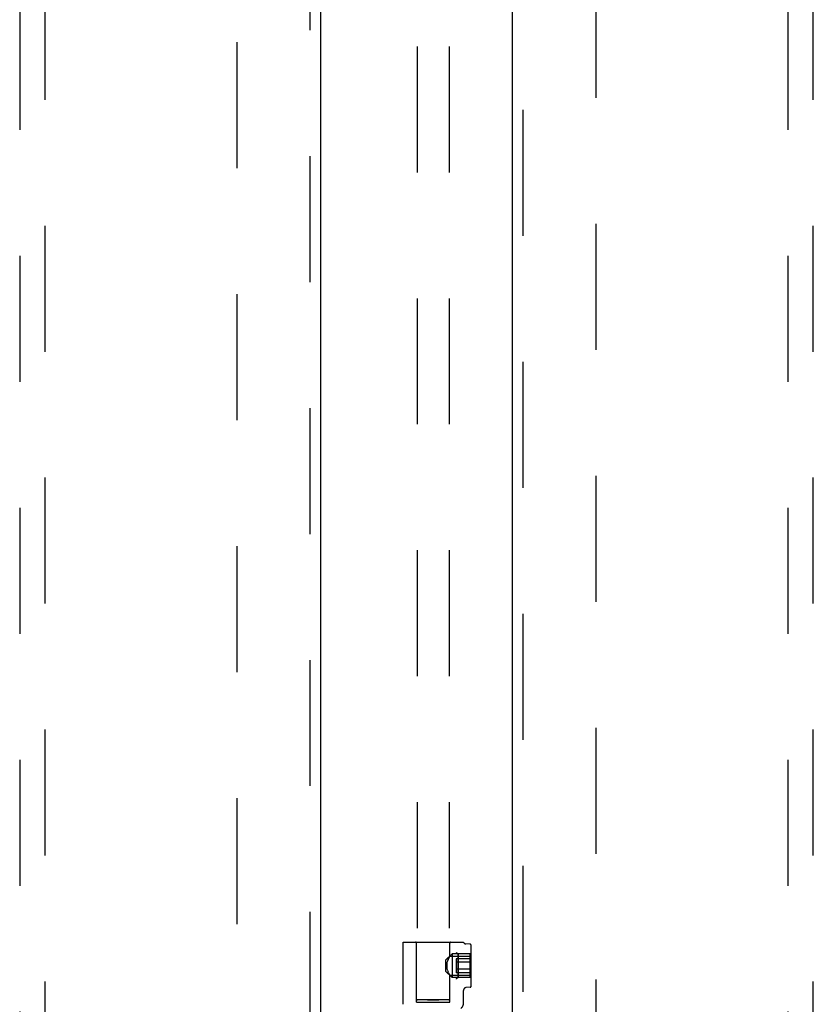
# Model space of a CAD drawing. Header units: inches. Extents: x 0 to 224, y 0 to 145.
# Tile 38 of 89: x 73 to 81, y 56 to 66. Entities that reach past the tile are written whole.
import ezdxf

# ---------------------------------------------------------------- set-up
doc = ezdxf.new("R2010")
doc.units = ezdxf.units.IN
doc.header["$LTSCALE"] = 12.302632
doc.header["$MEASUREMENT"] = 0
doc.linetypes.add('HIDDEN', pattern=[0.2, 0.1, -0.1])
for name, color, linetype in [('DEFAULT_2', 8, 'HIDDEN'), ('DOOR_2_ASSEMBLY', 7, 'CONTINUOUS'), ('DOOR_3_ASSEMBLY', 7, 'CONTINUOUS')]:
    doc.layers.add(name, color=color, linetype=linetype)

msp = doc.modelspace()

# ---------------------------------------------------------------- linework, layer by layer
at = {"layer": 'DEFAULT_2', "color": 8, "linetype": 'HIDDEN'}
for p, q in [((76.9011, 85.1685), (76.9011, 56.1734)), ((77.2136, 85.1685), (77.2136, 56.1734)), ((75.1439, 22.4655), (75.1439, 83.4355)), ((78.6439, 83.4355), (78.6439, 22.4655)), ((76.7624, 56.1288), (76.7624, 56.7355)), ((76.7624, 56.7355), (77.3524, 56.7355)), ((76.8949, 56.1505), (76.8949, 56.7255)), ((77.2199, 56.5986), (77.2199, 56.7255)), ((77.4182, 56.7152), (77.3771, 56.7185)), ((77.4274, 56.3057), (77.4274, 56.7053)), ((77.1819, 56.5618), (77.2419, 56.6218)), ((77.1819, 56.4493), (77.1819, 56.5618)), ((77.1945, 56.5392), (77.1966, 56.5471)), ((77.1966, 56.547), (77.199, 56.5545)), ((77.2043, 56.5682), (77.2016, 56.5616)), ((77.2096, 56.5797), (77.207, 56.5742)), ((77.212, 56.5846), (77.2142, 56.5888)), ((77.2162, 56.5925), (77.2142, 56.5888)), ((77.2178, 56.5953), (77.2162, 56.5924)), ((77.2178, 56.5953), (77.2197, 56.5986)), ((77.2196, 56.5986), (77.2199, 56.599)), ((77.2196, 56.599), (77.4274, 56.599)), ((77.2419, 56.6218), (77.2419, 56.3893)), ((77.4174, 56.6218), (77.2419, 56.6218)), ((77.2804, 56.5736), (77.2804, 56.4374)), ((77.4174, 56.5736), (77.2804, 56.5736)), ((77.3014, 56.6205), (77.2983, 56.622)), ((77.3017, 56.6204), (77.3014, 56.6206)), ((77.3024, 56.6181), (77.3024, 56.6185)), ((77.3024, 56.3929), (77.3024, 56.6181)), ((77.3024, 56.6181), (77.3024, 56.5055)), ((77.4174, 56.3893), (77.4174, 56.6218)), ((77.1819, 56.4493), (77.2419, 56.3893)), ((77.1903, 56.5055), (77.1906, 56.5141)), ((77.1906, 56.497), (77.1903, 56.5055)), ((77.1914, 56.5225), (77.1927, 56.531)), ((77.1927, 56.48), (77.1914, 56.4885)), ((77.1927, 56.5309), (77.1945, 56.5392)), ((77.1945, 56.4718), (77.1927, 56.4801)), ((77.1966, 56.464), (77.1945, 56.4719)), ((77.199, 56.4565), (77.1966, 56.464)), ((77.199, 56.4565), (77.2016, 56.4494)), ((77.4174, 56.5396), (77.2804, 56.5396)), ((77.4174, 56.4714), (77.2804, 56.4714)), ((77.3024, 56.5055), (77.3024, 56.3929)), ((77.207, 56.4368), (77.2096, 56.4313)), ((77.2096, 56.4314), (77.2121, 56.4264)), ((77.212, 56.4265), (77.2143, 56.4221)), ((77.2142, 56.4222), (77.2162, 56.4185)), ((77.2162, 56.4186), (77.2178, 56.4157)), ((77.2197, 56.4124), (77.2178, 56.4158)), ((77.2196, 56.4124), (77.2199, 56.412)), ((77.2196, 56.412), (77.4274, 56.412)), ((77.2199, 56.1505), (77.2199, 56.4124)), ((77.4174, 56.3893), (77.2419, 56.3893)), ((77.4174, 56.4374), (77.2804, 56.4374)), ((77.3524, 56.1381), (77.3524, 56.2628)), ((77.4182, 56.2958), (77.38, 56.2927)), ((76.9323, 56.1751), (76.9469, 56.1754)), ((76.9469, 56.1754), (76.9637, 56.1756)), ((76.9637, 56.1711), (76.9469, 56.1713)), ((76.9637, 56.1756), (76.9825, 56.1759)), ((76.9825, 56.1709), (76.9637, 56.1711)), ((76.9825, 56.1759), (77.0028, 56.176)), ((77.0028, 56.1707), (76.9825, 56.1709)), ((77.0028, 56.176), (77.0242, 56.1761)), ((77.0242, 56.1706), (77.0028, 56.1707)), ((77.0242, 56.1761), (77.0462, 56.1762)), ((77.0462, 56.1705), (77.0242, 56.1706)), ((77.0462, 56.1762), (77.0685, 56.1762)), ((77.0685, 56.1705), (77.0462, 56.1705)), ((77.0685, 56.1762), (77.0906, 56.1761)), ((77.0906, 56.1706), (77.0685, 56.1705)), ((77.0906, 56.1761), (77.112, 56.176)), ((77.112, 56.1707), (77.0906, 56.1706)), ((77.112, 56.176), (77.1323, 56.1759)), ((77.1323, 56.1709), (77.112, 56.1707)), ((77.1323, 56.1759), (77.151, 56.1756)), ((77.151, 56.1711), (77.1323, 56.1709)), ((77.151, 56.1756), (77.1679, 56.1754)), ((77.1679, 56.1713), (77.151, 56.1711)), ((77.1825, 56.1717), (77.1679, 56.1713)), ((76.8949, 56.1505), (77.2199, 56.1505))]:
    msp.add_line(p, q, dxfattribs=at)
for points in [[(77.199, 56.5545), (77.2016, 56.5616), (77.2043, 56.5682), (77.207, 56.5742), (77.2096, 56.5797)], [(77.2143, 56.5889), (77.212, 56.5846), (77.2096, 56.5797)], [(77.2983, 56.622), (77.2953, 56.6237), (77.2924, 56.6255), (77.2897, 56.6274), (77.2871, 56.6294), (77.2847, 56.6315), (77.2827, 56.6337), (77.2808, 56.6359)], [(77.2897, 56.6274), (77.2871, 56.6295), (77.2848, 56.6316), (77.2827, 56.6337), (77.2808, 56.6359)], [(77.3014, 56.6205), (77.3017, 56.6204), (77.3019, 56.6201)], [(77.3023, 56.6189), (77.3023, 56.6192), (77.3022, 56.6196), (77.3021, 56.6199), (77.3019, 56.6202)], [(77.3023, 56.6189), (77.3024, 56.6185), (77.3024, 56.6181)], [(77.1914, 56.5225), (77.1906, 56.514), (77.1903, 56.5055)], [(77.1903, 56.5055), (77.1906, 56.4969), (77.1914, 56.4885)], [(77.207, 56.4368), (77.2043, 56.4428), (77.2016, 56.4494)], [(77.3014, 56.3905), (77.2983, 56.389), (77.2953, 56.3874), (77.2924, 56.3856), (77.2897, 56.3836), (77.2871, 56.3816), (77.2848, 56.3795), (77.2827, 56.3773), (77.2808, 56.3752)], [(77.3022, 56.3893), (77.2987, 56.3886), (77.2955, 56.3874), (77.2925, 56.3857), (77.2897, 56.3837), (77.2872, 56.3817), (77.2848, 56.3796), (77.2827, 56.3774), (77.2808, 56.3752)], [(77.3024, 56.3929), (77.3024, 56.3925), (77.3023, 56.3921), (77.3023, 56.3918), (77.3022, 56.3915), (77.3021, 56.3911), (77.3019, 56.3909), (77.3017, 56.3906), (77.3014, 56.3905)], [(77.3022, 56.3893), (77.3016, 56.3899), (77.3015, 56.3905), (77.3018, 56.3911), (77.3023, 56.3917), (77.3024, 56.3923), (77.3024, 56.3929)], [(76.9011, 56.1734), (76.9015, 56.1736), (76.9027, 56.1738), (76.9047, 56.174), (76.9075, 56.1742), (76.911, 56.1744), (76.9152, 56.1745), (76.9202, 56.1747), (76.9259, 56.1749), (76.9323, 56.1751)], [(76.9469, 56.1713), (76.9323, 56.1717), (76.9259, 56.1718), (76.9202, 56.172), (76.9152, 56.1722), (76.911, 56.1724), (76.9075, 56.1726), (76.9047, 56.1728), (76.9027, 56.173), (76.9015, 56.1732), (76.9011, 56.1734)], [(77.1679, 56.1754), (77.1825, 56.1751), (77.1888, 56.1749), (77.1945, 56.1747), (77.1995, 56.1745), (77.2038, 56.1744), (77.2073, 56.1742), (77.2101, 56.174), (77.212, 56.1738), (77.2132, 56.1736), (77.2136, 56.1734)], [(77.2136, 56.1734), (77.2132, 56.1732), (77.212, 56.173), (77.2101, 56.1728), (77.2073, 56.1726), (77.2038, 56.1724), (77.1995, 56.1722), (77.1945, 56.172), (77.1888, 56.1718), (77.1825, 56.1717)]]:
    msp.add_lwpolyline(points, dxfattribs=at)
for centre, radius, start, end in [((76.8849, 56.7255), 0.01, 0, 90), ((77.2299, 56.7255), 0.01, 90, 180), ((77.3794, 56.7484), 0.03, 205.53148, 265.42608), ((77.4174, 56.7053), 0.01, 0, 85.42608), ((77.3824, 56.2628), 0.03, 94.57376, 180.0002), ((77.4174, 56.3057), 0.01, 274.57392, 360), ((77.2924, 56.1381), 0.06, 306.21893, 0.00006)]:
    msp.add_arc(centre, radius, start, end, dxfattribs=at)
at = {"layer": 'DOOR_2_ASSEMBLY', "color": 3, "linetype": 'Continuous'}
msp.add_line((77.8314, 21.8045), (77.8314, 84.0965), dxfattribs=at)
at = {"layer": 'DOOR_2_ASSEMBLY', "color": 8, "linetype": 'HIDDEN'}
for p, q in [((77.9354, 21.8045), (77.9354, 84.0965)), ((80.5189, 83.123), (80.5189, 55.1213)), ((80.7689, 55.1213), (80.7689, 83.123))]:
    msp.add_line(p, q, dxfattribs=at)
at = {"layer": 'DOOR_3_ASSEMBLY', "color": 8, "linetype": 'HIDDEN'}
for p, q in [((75.8524, 84.0965), (75.8524, 21.8045)), ((73.0189, 83.123), (73.0189, 55.1213)), ((73.2689, 55.1213), (73.2689, 83.123))]:
    msp.add_line(p, q, dxfattribs=at)
at = {"layer": 'DOOR_3_ASSEMBLY', "color": 3, "linetype": 'Continuous'}
msp.add_line((75.9564, 84.0965), (75.9564, 21.8045), dxfattribs=at)

doc.saveas('drawing.dxf')
